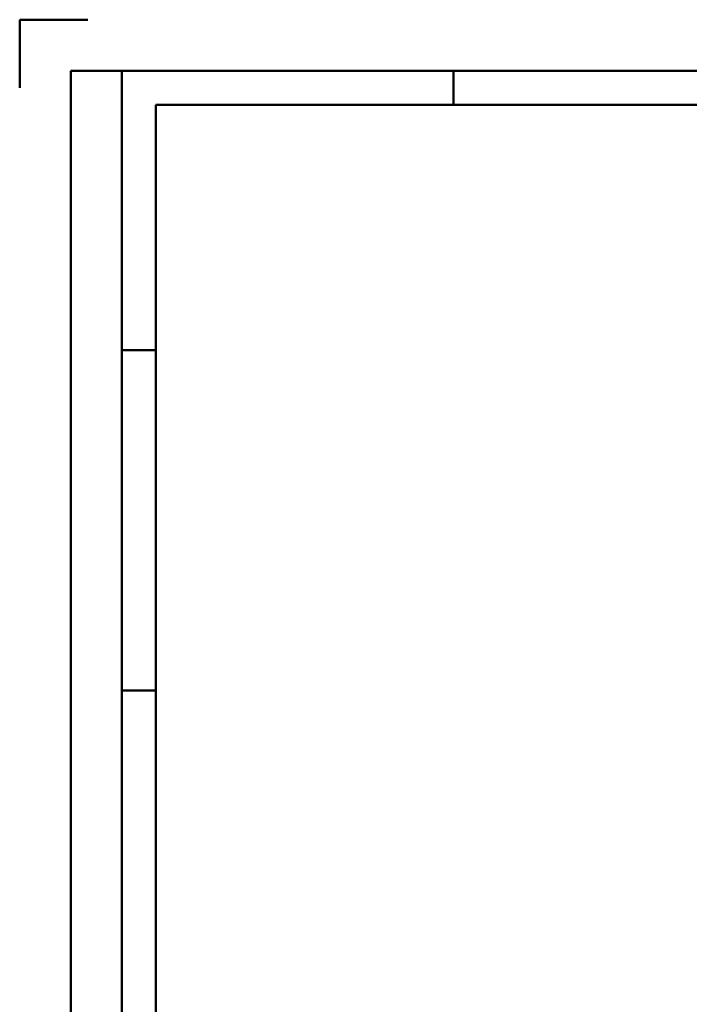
# Model space of a CAD drawing. Header units: millimetres. Extents: x 0 to 428, y 0 to 298.
# Tile 13 of 40: x 0 to 98, y 152 to 297. Entities that reach past the tile are written whole.
import ezdxf

# ---------------------------------------------------------------- set-up
doc = ezdxf.new("R2010")
doc.units = ezdxf.units.MM
doc.layers.add('am_0', color=7, linetype='Continuous', lineweight=50)
doc.layers.add('am_6', color=2, linetype='Continuous', lineweight=35)

# ---------------------------------------------------------------- blocks, each defined once
blk = doc.blocks.new('1_Drawing_frame_0_in_FDFneo120240C2325N1N4N_300Cl0__1203')
at = {"layer": 'am_0'}
for p, q in [((0, 297), (10, 297)), ((0, 287), (0, 297)), ((7.5, 289.5), (412.5, 289.5)), ((7.5, 7.5), (7.5, 289.5)), ((15, 289.5), (15, 7.5)), ((63.75, 284.5), (63.75, 289.5)), ((20, 284.5), (407.5, 284.5)), ((20, 12.5), (20, 284.5)), ((20, 248.5), (15, 248.5)), ((20, 198.5), (15, 198.5))]:
    blk.add_line(p, q, dxfattribs=at)
at = {"layer": 'am_6', "flags": 8}
blk.add_attdef('ExcludeFromBOM', (425, 296.5), '', height=0.5, dxfattribs=at)

msp = doc.modelspace()

# ---------------------------------------------------------------- block references
msp.add_blockref('1_Drawing_frame_0_in_FDFneo120240C2325N1N4N_300Cl0__1203', (0, 0))

doc.saveas('drawing.dxf')
